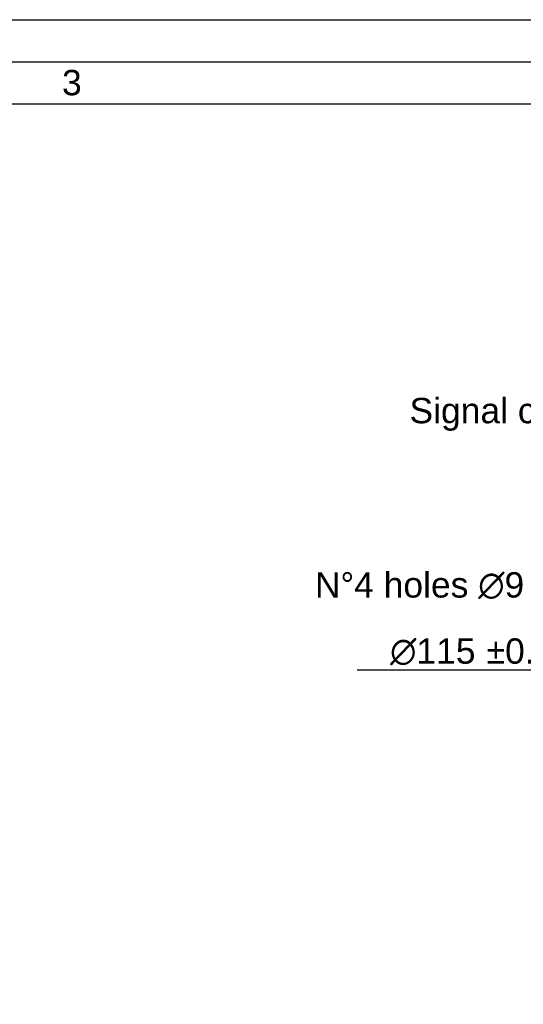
# Model space of a CAD drawing. Header units: millimetres. Extents: x 0 to 420, y 0 to 297.
# Tile 26 of 30: x 253 to 312, y 181 to 297. Entities that reach past the tile are written whole.
import ezdxf
from ezdxf.enums import TextEntityAlignment as Align

# ---------------------------------------------------------------- set-up
doc = ezdxf.new("R2010")
doc.units = ezdxf.units.MM
doc.header["$LTSCALE"] = 23.1
doc.layers.get('0').update_dxf_attribs({"linetype": 'CONTINUOUS'})
doc.layers.add('DETAIL', color=7, linetype='CONTINUOUS')
doc.layers.add('DIMENSION', color=7, linetype='CONTINUOUS')
doc.styles.get("Standard").update_dxf_attribs({"font": 'arial.ttf'})
doc.styles.add('TEXTSTYLE_2', font='arial.ttf')
doc.styles.add('TEXTSTYLE_4', font='gdt')
doc.dimstyles.new('DIMSTYLE_8', dxfattribs={"dimtxt": 3, "dimasz": 3, "dimexe": 0.18, "dimexo": 0.0625, "dimgap": 0.09, "dimtad": 1, "dimtih": 1, "dimtoh": 1, "dimlfac": 2, "dimdsep": 46, "dimtxsty": 'STANDARD', "dimblk": '_FILLED', "dimblk1": '_FILLED', "dimblk2": '_FILLED', "dimcen": 0.09, "dimadec": 0, "dimazin": 0, "dimtol": 1, "dimtp": 0.2, "dimtm": 0.2, "dimtfac": 1, "dimtofl": 0, "dimtmove": 0, "dimatfit": 3, "dimldrblk": '_FILLED', "dimfxl": 1, "dimtolj": 1, "dimarcsym": 0})

# ---------------------------------------------------------------- blocks, each defined once
blk = doc.blocks.new('_FILLED')
at = {"color": 0, "linetype": 'BYBLOCK'}
blk.add_solid([(0, 0), (-1, 0.2), (-1, -0.2)], dxfattribs=at)
blk = doc.blocks.new('*D12')
at = {"layer": 'DIMENSION', "color": 2, "linetype": 'CONTINUOUS'}
for p, q in [((317.75, 220.05), (292.81, 220.05)), ((323.68, 215.5), (317.75, 220.05)), ((317.75, 220.05), (317.75, 220.05))]:
    blk.add_line(p, q, dxfattribs=at)
at = {"layer": 'DIMENSION', "color": 2, "linetype": 'CONTINUOUS', "xscale": 3, "yscale": 3, "zscale": 3, "rotation": 322.5128534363}
blk.add_blockref('_FILLED', (323.68, 215.5), dxfattribs=at)
at = {"layer": 'DIMENSION', "color": 2, "linetype": 'CONTINUOUS'}
for s, p in [('115', (306.8, 220.8)), ('0.2', (316.12, 220.8))]:
    blk.add_text(s, height=3, dxfattribs=at).set_placement(p, align=Align.RIGHT)
at = {"layer": 'DIMENSION', "color": 2, "linetype": 'CONTINUOUS', "style": 'TEXTSTYLE_4'}
for s, p in [('`', (310.3, 220.8)), ('n', (299.81, 220.8))]:
    blk.add_text(s, height=3, dxfattribs=at).set_placement(p, align=Align.RIGHT)

msp = doc.modelspace()

# ---------------------------------------------------------------- linework, layer by layer
at = {"color": 2, "linetype": 'CONTINUOUS'}
for p, q in [((0, 297), (420, 297)), ((20, 292), (415, 292))]:
    msp.add_line(p, q, dxfattribs=at)
at = {"color": 7, "linetype": 'CONTINUOUS'}
msp.add_line((410, 287), (25, 287), dxfattribs=at)

# ---------------------------------------------------------------- texts
at = {"color": 2, "linetype": 'CONTINUOUS', "insert": (257.90505, 291.06037), "char_height": 3, "width": 2.330855, "attachment_point": 1, "line_spacing_factor": 0.9, "style": 'TEXTSTYLE_2'}
msp.add_mtext('3', dxfattribs=at)
at = {"layer": 'DETAIL', "color": 2, "linetype": 'CONTINUOUS', "char_height": 3, "attachment_point": 3, "line_spacing_factor": 0.9}
for s, insert, width in [('Signal connector', (330.20712, 252.2525), 31.2379182), ('N\\Fgdt;{\\Fgdt;~}\\Farial.ttf;4 holes \\Fgdt;{\\Fgdt;n}\\Farial.ttf;9', (312.55829, 231.63104), 26.0185874)]:
    msp.add_mtext(s, dxfattribs=dict(at, insert=insert, width=width))

# ---------------------------------------------------------------- dimensions: what is measured, and where the dimension line sits
at = {"layer": 'DIMENSION', "color": 2, "linetype": 'CONTINUOUS'}
dim = msp.add_diameter_dim_2p(p1=(323.67656, 215.49927), p2=(369.30223, 180.50573), dimstyle='DIMSTYLE_8', dxfattribs=at)
dim.commit()
dim.dimension.update_dxf_attribs({"geometry": '*D12', "text_midpoint": (301.05527, 222.29756), "dimtype": 163})

doc.saveas('drawing.dxf')
